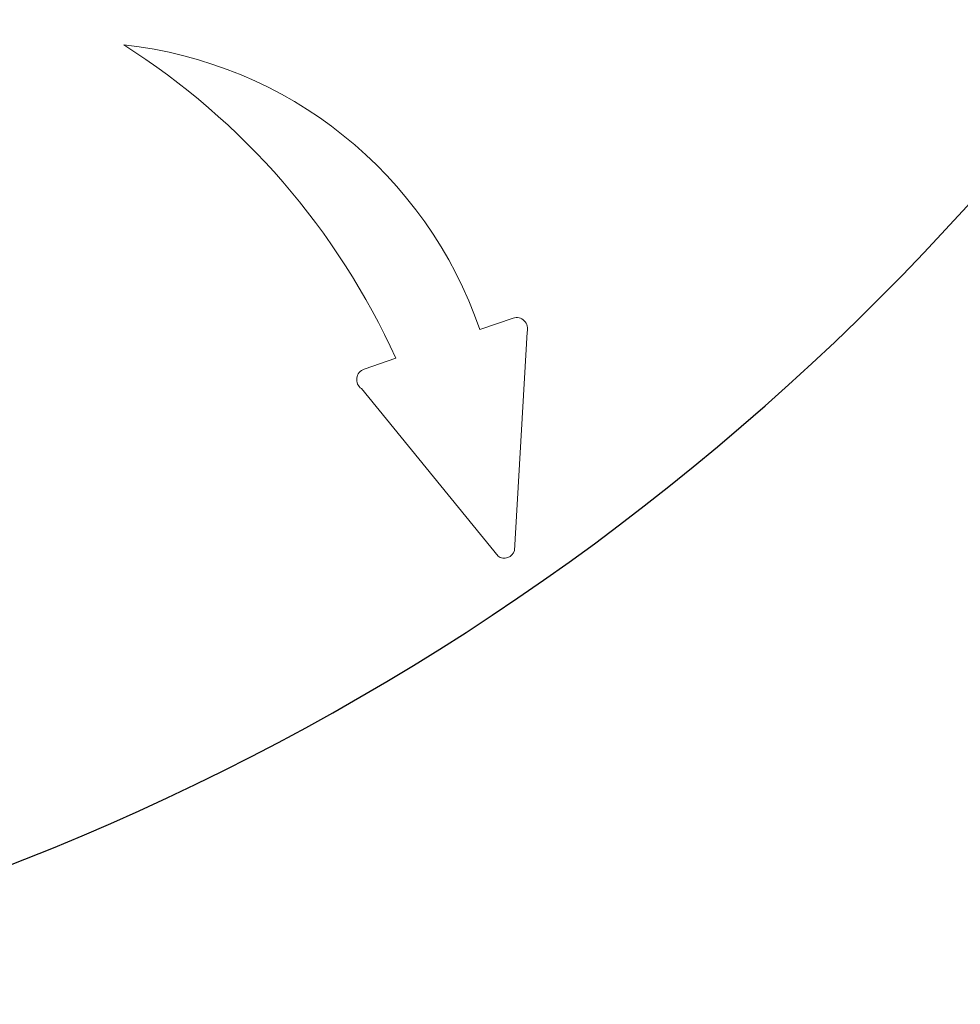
# Model space of a CAD drawing. Header units: inches. Extents: x 65192 to 78842, y -37594 to -36109.
# Tile 30 of 63: x 67324 to 67355, y -36754 to -36721. Entities that reach past the tile are written whole.
import ezdxf

# ---------------------------------------------------------------- set-up
doc = ezdxf.new("R2010")
doc.units = ezdxf.units.IN
doc.header["$MEASUREMENT"] = 0
doc.layers.add('## 06 klimatyzator', color=30, linetype='Continuous', lineweight=15)
doc.layers.add('p--drzwi', color=7, linetype='Continuous')

# ---------------------------------------------------------------- blocks, each defined once
blk = doc.blocks.new('drzwi-90-100')
blk.add_arc((10.8, 3.225), 84.153, 359.52334, 90.47666)
blk = doc.blocks.new('A$C66B7A3C4')
at = {"layer": '## 06 klimatyzator', "lineweight": 15}
for p, q in [((41.794, 21.427), (40.68, 21.046)), ((42.262, 20.966), (41.847, 13.661)), ((37.874, 20.086), (36.816, 19.724)), ((36.729, 19.073), (41.293, 13.472))]:
    blk.add_line(p, q, dxfattribs=at)
for centre, radius, start, end in [((27.258, 16.46), 14.185, 18.8633, 83.8258), ((15.791, 10.105), 24.234, 24.3222, 57.5818), ((41.913, 21.08), 0.367, 341.8354, 108.8865), ((36.935, 19.377), 0.367, 108.8865, 235.9376), ((41.498, 13.776), 0.367, 235.9376, 341.8354)]:
    blk.add_arc(centre, radius, start, end, dxfattribs=at)

msp = doc.modelspace()

# ---------------------------------------------------------------- block references
at = {"layer": '## 06 klimatyzator', "color": 2, "linetype": 'Continuous', "lineweight": 60}
msp.add_blockref('A$C66B7A3C4', (67298.61, -36752.511), dxfattribs=at)
at = {"layer": 'p--drzwi', "rotation": 270}
msp.add_blockref('drzwi-90-100', (67289.94, -36660.1), dxfattribs=at)

doc.saveas('drawing.dxf')
